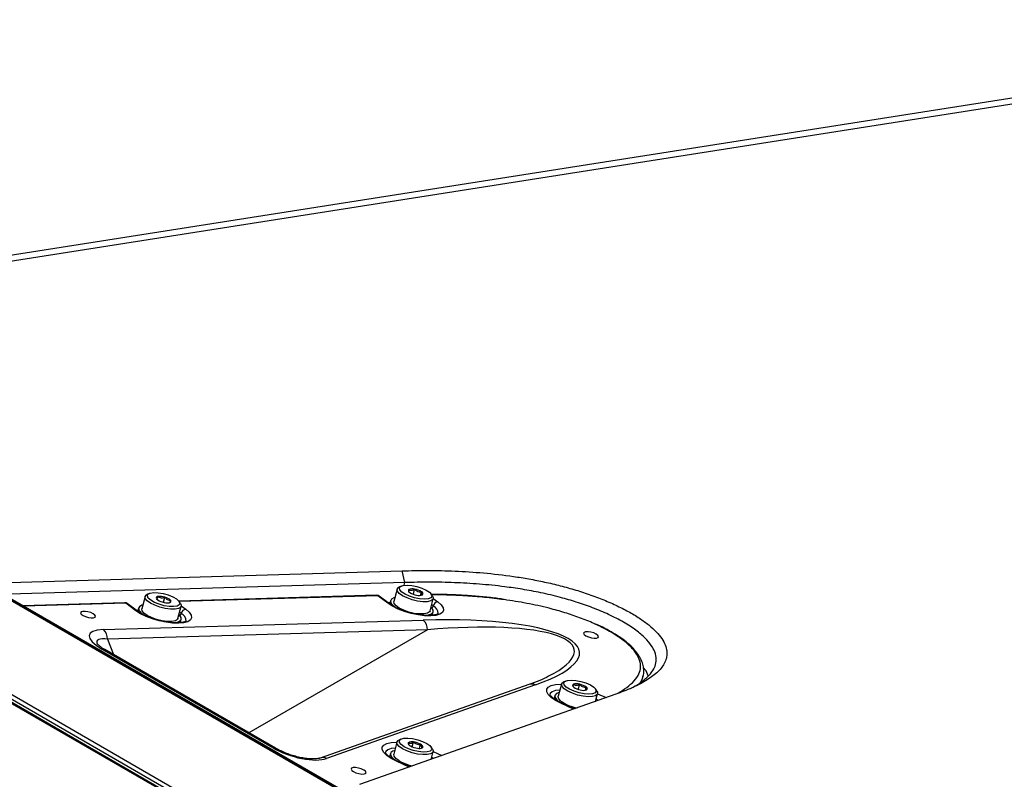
# Model space of a CAD drawing. Header units: inches. Extents: x 0.2 to 16.8, y 0.1 to 10.9.
# Tile 74 of 76: x 14.723 to 15.163, y 9.923 to 10.262. Entities that reach past the tile are written whole.
import ezdxf

# ---------------------------------------------------------------- set-up
doc = ezdxf.new("R2010")
doc.units = ezdxf.units.IN
doc.header["$MEASUREMENT"] = 0

msp = doc.modelspace()

# ---------------------------------------------------------------- linework, layer by layer
at = {"color": 7, "linetype": 'Continuous', "lineweight": 25}
for p, q in [((15.38975215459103, 10.26199131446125), (14.51597087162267, 10.12481785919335)), ((15.39719465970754, 10.26047276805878), (14.52282237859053, 10.12320653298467)), ((15.39547875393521, 10.26020339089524), (14.52365908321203, 10.12333788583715)), ((15.58949440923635, 9.501020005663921), (14.52636792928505, 10.11474985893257)), ((14.52649566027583, 10.11400717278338), (15.5885833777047, 9.500876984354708)), ((15.58867305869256, 9.50089106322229), (14.52668933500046, 10.11396121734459)), ((14.46874049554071, 10.10342804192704), (15.52876870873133, 9.491486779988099)), ((14.46951635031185, 10.10506208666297), (15.53160406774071, 9.491931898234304)), ((14.48157177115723, 10.09465110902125), (15.52317541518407, 9.493346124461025)), ((14.48294058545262, 10.09339885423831), (15.52454422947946, 9.492093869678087)), ((14.71867775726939, 10.01075600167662), (14.89397573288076, 10.01592424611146)), ((14.89524795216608, 10.01069751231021), (14.89397573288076, 10.01592424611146)), ((14.89524795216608, 10.01069751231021), (14.7185497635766, 10.00548798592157)), ((14.89177379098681, 10.007758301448), (14.8903158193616, 10.00229094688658)), ((14.89235146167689, 10.00848411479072), (14.8926130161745, 10.00863247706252)), ((14.89356704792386, 10.00910163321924), (14.8926130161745, 10.00863247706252)), ((14.89492078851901, 10.00947065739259), (14.89524795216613, 10.01069751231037)), ((14.89903647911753, 10.00547135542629), (14.8996274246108, 10.00768738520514)), ((14.90227402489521, 10.00496658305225), (14.90268642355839, 10.00651306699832)), ((14.77920088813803, 10.004439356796), (14.77774291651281, 9.998972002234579)), ((14.78099414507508, 10.00578268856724), (14.78004011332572, 10.00531353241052)), ((14.78462472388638, 10.00312866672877), (14.78497373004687, 10.00443743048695)), ((14.78748682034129, 10.00185388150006), (14.78809054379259, 10.00411782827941)), ((14.8826142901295, 10.00497460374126), (14.79434469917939, 10.00237218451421)), ((14.7950756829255, 10.00130401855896), (14.79448193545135, 10.00218591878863)), ((14.88314837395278, 10.00479221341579), (14.79448710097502, 10.0021782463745)), ((14.8876860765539, 10.00141353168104), (14.88314837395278, 10.00479221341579)), ((14.88838562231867, 10.00120717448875), (14.88384791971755, 10.00458585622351)), ((14.88888929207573, 10.00267135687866), (14.88848048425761, 10.00113833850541)), ((14.90648312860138, 9.997979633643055), (14.9079411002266, 10.00344698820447)), ((14.90764858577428, 10.00462296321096), (14.90705483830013, 10.00550486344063)), ((14.90796482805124, 10.00356337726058), (14.90996980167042, 10.00207051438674)), ((14.77004138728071, 10.00165565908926), (14.72459504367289, 10.00031578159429)), ((14.770575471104, 10.00147326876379), (14.72492158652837, 10.00012727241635)), ((14.77511317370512, 9.998094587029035), (14.770575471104, 10.00147326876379)), ((14.77581271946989, 9.99788822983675), (14.77127501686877, 10.00126691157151)), ((14.77603304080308, 9.998289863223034), (14.77530224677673, 9.998268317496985)), ((14.7759797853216, 9.998090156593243), (14.77555821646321, 9.998077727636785)), ((14.77631638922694, 9.999352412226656), (14.77590758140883, 9.997819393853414)), ((14.7939102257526, 9.994660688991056), (14.79536819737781, 10.00012804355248)), ((14.79539192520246, 10.00024443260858), (14.79739689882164, 9.998751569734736)), ((14.88860594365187, 10.00160880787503), (14.88787514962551, 10.00158726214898)), ((14.88855268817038, 10.00140910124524), (14.888131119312, 10.00139667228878)), ((14.90716823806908, 9.999479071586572), (14.90694402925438, 9.99970799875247)), ((14.90794085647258, 10.00023947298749), (14.9072274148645, 10.00077068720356)), ((14.90750377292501, 9.99607717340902), (14.90790965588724, 9.99759922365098)), ((14.76058884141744, 9.989686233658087), (14.90350099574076, 9.993899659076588)), ((14.79459907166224, 9.996156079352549), (14.7943711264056, 9.996389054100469)), ((14.7953679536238, 9.996920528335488), (14.79465451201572, 9.997451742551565)), ((14.79493087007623, 9.99275822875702), (14.79533675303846, 9.99428027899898)), ((14.905353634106, 9.989638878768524), (14.76244147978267, 9.985425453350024)), ((14.905353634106, 9.989638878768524), (14.8256108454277, 9.943604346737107)), ((14.76244147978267, 9.985425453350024), (14.76511843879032, 9.978525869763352)), ((14.8362216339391, 9.936938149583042), (14.75990283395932, 9.98099605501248)), ((14.83751220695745, 9.9367338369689), (14.76119340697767, 9.980791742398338)), ((15.0010351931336, 9.966490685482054), (15.00169116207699, 9.96895055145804)), ((15.00155882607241, 9.968985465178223), (15.00147744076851, 9.968650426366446)), ((14.95069285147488, 9.965180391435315), (14.85741356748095, 9.93231451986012)), ((14.95356364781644, 9.964999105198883), (14.86028436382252, 9.932133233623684)), ((14.96519544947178, 9.96537288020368), (14.96373747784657, 9.95990552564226)), ((14.96698870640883, 9.966716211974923), (14.96603467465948, 9.966247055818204)), ((14.97273883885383, 9.962991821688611), (14.97333937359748, 9.965243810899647)), ((14.97590391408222, 9.96260736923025), (14.97627561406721, 9.96400123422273)), ((14.98107024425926, 9.96223754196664), (14.9804764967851, 9.963119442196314)), ((14.98946505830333, 9.960799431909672), (14.87504743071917, 9.920485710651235)), ((14.9623109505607, 9.960285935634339), (14.96190920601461, 9.958779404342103)), ((14.98044538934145, 9.957621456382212), (14.98136275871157, 9.961061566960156)), ((14.98172115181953, 9.95807095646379), (14.98069213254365, 9.958546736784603)), ((14.98136422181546, 9.96106711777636), (14.98519620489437, 9.959295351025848)), ((14.96532732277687, 9.956795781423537), (14.96418643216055, 9.957356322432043)), ((14.97065153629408, 9.954170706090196), (14.96497726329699, 9.956794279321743)), ((14.97085204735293, 9.954241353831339), (14.96532732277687, 9.956795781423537)), ((14.96927794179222, 9.954969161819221), (14.97126333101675, 9.954386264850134)), ((14.89351196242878, 9.940827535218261), (14.89255793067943, 9.940358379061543)), ((14.89171870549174, 9.939484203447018), (14.89026073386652, 9.9340168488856)), ((14.8985192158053, 9.937374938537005), (14.89908305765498, 9.939489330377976)), ((14.90182237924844, 9.93667320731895), (14.90229703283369, 9.938453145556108)), ((14.90322461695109, 9.937073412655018), (14.90287634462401, 9.936849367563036)), ((14.90759350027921, 9.936348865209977), (14.90699975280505, 9.93723076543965)), ((14.88883420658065, 9.934397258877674), (14.88843246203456, 9.932890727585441)), ((14.9069686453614, 9.931732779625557), (14.90788601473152, 9.935172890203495)), ((14.90824440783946, 9.932182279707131), (14.9072153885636, 9.932658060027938)), ((14.90788747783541, 9.935178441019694), (14.91171946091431, 9.93340667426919)), ((14.89185057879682, 9.93090710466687), (14.89070968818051, 9.931467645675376)), ((14.89717479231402, 9.928282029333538), (14.89150051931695, 9.93090560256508)), ((14.89737530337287, 9.928352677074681), (14.89185057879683, 9.93090710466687))]:
    msp.add_line(p, q, dxfattribs=at)
at = {"color": 7, "linetype": 'Continuous', "lineweight": 25, "flags": 128}
for points in [[(14.90764858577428, 10.00462296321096), (14.90796155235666, 10.00388738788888), (14.90774039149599, 10.00305593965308), (14.90681879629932, 10.00245077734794), (14.90527865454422, 10.00212567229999), (14.90325681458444, 10.00210951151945), (14.90093292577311, 10.00240373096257), (14.89851347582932, 10.00298218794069), (14.89621344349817, 10.00379348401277), (14.8942371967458, 10.00476553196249), (14.89276033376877, 10.00581196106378), (14.89191408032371, 10.00683979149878), (14.89177362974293, 10.0077576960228), (14.89235146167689, 10.00848411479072), (14.89235146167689, 10.00848411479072)], [(14.89333241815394, 10.00896854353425), (14.89451901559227, 10.00940480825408), (14.89624856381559, 10.00954534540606), (14.89835176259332, 10.00937639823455), (14.90062273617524, 10.00891450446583), (14.90283918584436, 10.00820487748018), (14.90478415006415, 10.00731698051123), (14.90626724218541, 10.00633772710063), (14.90714328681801, 10.00536297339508), (14.90732653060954, 10.00448813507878), (14.90679903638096, 10.00379884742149), (14.90561243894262, 10.00336258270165), (14.9038828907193, 10.00322204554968), (14.90177969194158, 10.00339099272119), (14.89950871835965, 10.00385288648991), (14.89729226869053, 10.00456251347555), (14.89534730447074, 10.0054504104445), (14.89386421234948, 10.0064296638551), (14.89298816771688, 10.00740441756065), (14.89280492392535, 10.00827925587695), (14.89333241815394, 10.00896854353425)], [(14.7950756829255, 10.00130401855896), (14.79539492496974, 10.00052139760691), (14.79513681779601, 9.999699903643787), (14.79418100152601, 9.999107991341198), (14.79261240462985, 9.998798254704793), (14.79057040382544, 9.998798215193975), (14.78823643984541, 9.99910787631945), (14.78581789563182, 9.999699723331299), (14.78352966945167, 10.00052116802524), (14.78157508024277, 10.00149922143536), (14.7801278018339, 10.00254697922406), (14.77931643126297, 10.0035713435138), (14.77921306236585, 10.00448129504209), (14.77982687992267, 10.00519598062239), (14.78004011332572, 10.00531353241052)], [(14.79435339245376, 10.0023612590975), (14.79477215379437, 10.00144307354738), (14.79447836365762, 10.00068362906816), (14.79350078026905, 10.00015726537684), (14.79193509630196, 9.999915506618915), (14.7899345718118, 9.99998201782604), (14.78769503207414, 10.00035028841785), (14.7854356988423, 10.00098426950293), (14.78337773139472, 10.00182190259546), (14.78172257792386, 10.00278119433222), (14.78063225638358, 10.00376824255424), (14.78021349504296, 10.00468642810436), (14.78050728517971, 10.00544587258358), (14.78148486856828, 10.00597223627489), (14.78305055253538, 10.00621399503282), (14.78505107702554, 10.0061474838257), (14.78729061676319, 10.00577921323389), (14.78954994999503, 10.00514523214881), (14.79160791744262, 10.00430759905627), (14.79326307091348, 10.00334830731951), (14.79435339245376, 10.0023612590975)], [(14.90996980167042, 10.00207051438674), (14.91146614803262, 10.00074013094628), (14.91232876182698, 9.999459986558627), (14.91251438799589, 9.998294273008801), (14.91201371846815, 9.997301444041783), (14.91085185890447, 9.996531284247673), (14.90908706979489, 9.996022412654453), (14.90680784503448, 9.995800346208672), (14.90412847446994, 9.995876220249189), (14.90118331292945, 9.996246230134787), (14.89812004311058, 9.99689182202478), (14.89509227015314, 9.997780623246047), (14.8922518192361, 9.998868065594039), (14.88974112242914, 10.00009962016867), (14.8876860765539, 10.00141353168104)], [(14.8907767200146, 10.004019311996), (14.89025137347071, 10.00385889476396), (14.88920947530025, 10.00322838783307), (14.88884915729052, 10.00236848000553), (14.88919714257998, 10.00134294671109), (14.89022762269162, 10.00022784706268), (14.89141805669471, 9.999373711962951)], [(14.90648312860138, 9.997979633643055), (14.90628241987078, 9.997588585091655), (14.9053608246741, 9.996983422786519), (14.90382068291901, 9.996658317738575), (14.90179884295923, 9.99664215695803), (14.89947495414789, 9.996936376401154), (14.8970555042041, 9.997514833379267), (14.89475547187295, 9.99832612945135), (14.89277922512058, 9.999298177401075), (14.89130236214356, 10.00034460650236), (14.8904561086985, 10.00137243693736), (14.89031565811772, 10.00229034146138), (14.8903158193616, 10.00229094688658)], [(14.75147714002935, 9.996012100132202), (14.75258520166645, 9.995500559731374), (14.75387356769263, 9.995121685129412), (14.75514609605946, 9.994933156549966), (14.75620905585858, 9.994963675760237), (14.75690062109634, 9.995208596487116), (14.75711550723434, 9.995630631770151), (14.75682099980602, 9.996165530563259), (14.75606193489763, 9.996731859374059), (14.75495387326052, 9.997243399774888), (14.75366550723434, 9.997622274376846), (14.75239297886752, 9.997810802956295), (14.75133001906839, 9.997780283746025), (14.75063845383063, 9.997535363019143), (14.75042356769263, 9.997113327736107), (14.75071807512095, 9.996578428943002), (14.75147714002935, 9.996012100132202)], [(14.79739689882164, 9.998751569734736), (14.79889324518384, 9.997421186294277), (14.7997558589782, 9.996141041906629), (14.79994148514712, 9.994975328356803), (14.79944081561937, 9.993982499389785), (14.79827895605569, 9.993212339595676), (14.79651416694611, 9.992703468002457), (14.7942349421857, 9.992481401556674), (14.79155557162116, 9.992557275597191), (14.78861041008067, 9.992927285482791), (14.7855471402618, 9.993572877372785), (14.78251936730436, 9.99446167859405), (14.77967891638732, 9.995549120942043), (14.77716821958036, 9.99678067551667), (14.77511317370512, 9.998094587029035)], [(14.77820381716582, 10.000700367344), (14.77768339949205, 10.00054175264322), (14.77663914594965, 9.999912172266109), (14.77627628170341, 9.99905298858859), (14.77662171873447, 9.998027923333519), (14.7776498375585, 9.996913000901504), (14.7788433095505, 9.996055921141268)], [(14.7939102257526, 9.994660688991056), (14.7936788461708, 9.994232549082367), (14.79272302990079, 9.993640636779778), (14.79115443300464, 9.993330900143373), (14.78911243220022, 9.993330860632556), (14.78677846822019, 9.99364052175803), (14.78435992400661, 9.994232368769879), (14.78207169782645, 9.995053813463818), (14.78011710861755, 9.996031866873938), (14.77866983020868, 9.99707962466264), (14.77785845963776, 9.998103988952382), (14.77774291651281, 9.998972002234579)], [(14.90403857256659, 9.995997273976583), (14.9057933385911, 9.996197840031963), (14.9071500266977, 9.996694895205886), (14.90785772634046, 9.997447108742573), (14.90786395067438, 9.998398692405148), (14.90716823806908, 9.999479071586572)], [(14.79146362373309, 9.992678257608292), (14.79321445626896, 9.992877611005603), (14.79457333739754, 9.993373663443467), (14.79528351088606, 9.994125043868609), (14.79529230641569, 9.995076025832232), (14.79459907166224, 9.996156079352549)], [(14.79517593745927, 9.992727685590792), (14.79514014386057, 9.992915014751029), (14.795046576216, 9.993192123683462)], [(14.90774884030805, 9.99604663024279), (14.90771304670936, 9.996233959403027), (14.90761947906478, 9.996511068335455)], [(14.97615774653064, 9.986926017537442), (14.97726580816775, 9.986414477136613), (14.97855417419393, 9.986035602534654), (14.97982670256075, 9.985847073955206), (14.98088966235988, 9.985877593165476), (14.98158122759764, 9.986122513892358), (14.98179611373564, 9.986544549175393), (14.98150160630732, 9.9870794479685), (14.98074254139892, 9.9876457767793), (14.97963447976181, 9.988157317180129), (14.97834611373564, 9.988536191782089), (14.97707358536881, 9.988724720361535), (14.97601062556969, 9.988694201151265), (14.97531906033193, 9.988449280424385), (14.97510417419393, 9.98802724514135), (14.97539868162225, 9.987492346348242), (14.97615774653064, 9.986926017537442)], [(14.96735008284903, 9.963991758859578), (14.96643924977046, 9.964969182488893), (14.96621833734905, 9.96585156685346), (14.96670897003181, 9.966552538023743), (14.9678631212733, 9.967003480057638), (14.96956781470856, 9.96716025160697), (14.97165618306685, 9.967007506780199), (14.97392380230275, 9.966560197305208), (14.976148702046, 9.965862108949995), (14.97811309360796, 9.964981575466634), (14.97962468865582, 9.96400478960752), (14.98053552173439, 9.963027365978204), (14.98075643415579, 9.962144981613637), (14.98026580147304, 9.961444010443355), (14.97911165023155, 9.96099306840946), (14.97740695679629, 9.960836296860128), (14.97531858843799, 9.960989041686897), (14.9730509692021, 9.96143635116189), (14.97082606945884, 9.962134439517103), (14.96886167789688, 9.963014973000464), (14.96735008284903, 9.963991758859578)], [(14.96497726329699, 9.956794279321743), (14.96257477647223, 9.958053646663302), (14.96065742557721, 9.959378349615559), (14.95932135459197, 9.960701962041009), (14.95863355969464, 9.961958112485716), (14.95862852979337, 9.963083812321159), (14.95930651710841, 9.964022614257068), (14.96063352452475, 9.964727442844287), (14.96254301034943, 9.965162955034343), (14.9649392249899, 9.96530731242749), (14.96517751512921, 9.96530562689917)], [(14.96447376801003, 9.96266659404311), (14.96260371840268, 9.96242574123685), (14.96109489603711, 9.961894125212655), (14.96020667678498, 9.961111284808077), (14.96003657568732, 9.960732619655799)], [(14.96643752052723, 9.96320996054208), (14.96545358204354, 9.964249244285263), (14.96516497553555, 9.965196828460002), (14.96559734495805, 9.965968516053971), (14.96603467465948, 9.966247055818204)], [(14.98107024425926, 9.96223754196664), (14.98133895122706, 9.961694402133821), (14.98126625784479, 9.960825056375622), (14.9804838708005, 9.960168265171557), (14.97906130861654, 9.959782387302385), (14.97712497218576, 9.95970170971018), (14.9748469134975, 9.959933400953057), (14.97242954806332, 9.960456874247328), (14.97008766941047, 9.96122561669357), (14.96802936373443, 9.962171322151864), (14.96643752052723, 9.96320996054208)], [(14.96202077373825, 9.959197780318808), (14.9618472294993, 9.959049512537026), (14.96169391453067, 9.958880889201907)], [(14.96419837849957, 9.961633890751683), (14.96419603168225, 9.96163329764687), (14.96292735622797, 9.96109687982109), (14.96231829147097, 9.960312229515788), (14.962414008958, 9.95933754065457), (14.96320740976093, 9.958245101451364), (14.96440181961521, 9.9572747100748)], [(14.96497954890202, 9.957742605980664), (14.96399561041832, 9.958781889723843), (14.96370700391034, 9.959729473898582), (14.96373747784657, 9.95990552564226)], [(14.96532732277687, 9.956795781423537), (14.96516585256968, 9.956829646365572), (14.96497726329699, 9.956794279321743)], [(14.89419215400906, 9.936485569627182), (14.89271200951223, 9.937531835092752), (14.89186187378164, 9.938560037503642), (14.89171728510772, 9.939478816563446), (14.89229109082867, 9.94020653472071), (14.89255793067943, 9.940358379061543)], [(14.89497795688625, 9.93735339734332), (14.89359784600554, 9.93833916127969), (14.89284546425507, 9.939302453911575), (14.89279446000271, 9.940148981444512), (14.89344982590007, 9.940795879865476), (14.8947474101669, 9.941179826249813), (14.89656019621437, 9.941263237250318), (14.89871073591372, 9.941037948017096), (14.90098851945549, 9.94052601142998), (14.90317058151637, 9.939777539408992), (14.9050433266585, 9.938865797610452), (14.90642343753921, 9.937880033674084), (14.90717581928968, 9.9369167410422), (14.90722682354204, 9.936070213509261), (14.90657145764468, 9.935423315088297), (14.90527387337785, 9.93503936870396), (14.90346108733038, 9.934955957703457), (14.90131054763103, 9.935181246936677), (14.89903276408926, 9.935693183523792), (14.89685070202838, 9.936441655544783), (14.89497795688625, 9.93735339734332)], [(14.89150051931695, 9.93090560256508), (14.88909803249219, 9.932164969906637), (14.88718068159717, 9.933489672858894), (14.88584461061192, 9.934813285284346), (14.8851568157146, 9.936069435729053), (14.88515178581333, 9.937195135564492), (14.88582977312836, 9.938133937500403), (14.8871567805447, 9.938838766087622), (14.88906626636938, 9.93927427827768), (14.89146248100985, 9.939418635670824), (14.89170077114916, 9.939416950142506)], [(14.89099702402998, 9.936777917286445), (14.88912697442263, 9.936537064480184), (14.88761815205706, 9.93600544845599), (14.88672993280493, 9.935222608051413), (14.88655983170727, 9.934843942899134)], [(14.90759350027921, 9.936348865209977), (14.907905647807, 9.93561856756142), (14.90768861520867, 9.934786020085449), (14.90677085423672, 9.934179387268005), (14.90523391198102, 9.933852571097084), (14.90321435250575, 9.933834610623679), (14.90089162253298, 9.934127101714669), (14.89847210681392, 9.934704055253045), (14.89617078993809, 9.935514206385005), (14.89419215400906, 9.936485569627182)], [(14.8885440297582, 9.93330910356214), (14.88837048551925, 9.933160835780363), (14.88821717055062, 9.932992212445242)], [(14.89072163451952, 9.935745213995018), (14.88990877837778, 9.935467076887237), (14.8890135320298, 9.934780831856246), (14.88881031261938, 9.93387805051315), (14.88931419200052, 9.932825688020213), (14.89048779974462, 9.931701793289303), (14.89067187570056, 9.931564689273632)], [(14.89273418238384, 9.931018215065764), (14.89125403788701, 9.932064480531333), (14.89040390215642, 9.933092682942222), (14.89025931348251, 9.934011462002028), (14.89026073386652, 9.9340168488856)], [(14.87688383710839, 9.926982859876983), (14.87577577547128, 9.927494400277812), (14.8744874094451, 9.92787327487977), (14.87321488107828, 9.928061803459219), (14.87215192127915, 9.928031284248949), (14.87146035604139, 9.927786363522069), (14.87124546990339, 9.927364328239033), (14.87153997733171, 9.926829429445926), (14.87229904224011, 9.926263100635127), (14.87340710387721, 9.925751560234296), (14.87469546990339, 9.925372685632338), (14.87596799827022, 9.925184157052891), (14.87703095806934, 9.92521467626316), (14.8777225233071, 9.92545959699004), (14.8779374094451, 9.925881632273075), (14.87764290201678, 9.926416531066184), (14.87688383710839, 9.926982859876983)], [(14.89185057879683, 9.93090710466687), (14.89168910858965, 9.930940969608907), (14.89150051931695, 9.93090560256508)], [(14.89580119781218, 9.929080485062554), (14.89695016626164, 9.928723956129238), (14.89778658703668, 9.928497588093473)]]:
    msp.add_lwpolyline(points, dxfattribs=at)
at = {"color": 7, "linetype": 'Continuous', "lineweight": 25}
for centre, radius, start, end in [((14.89759160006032, 10.00702912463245), 0.0007885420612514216, 137.8775249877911, 259.2879355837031), ((14.89851077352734, 10.00369895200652), 0.004141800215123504, 74.35922170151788, 111.2930392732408), ((14.8982965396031, 9.999649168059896), 0.008147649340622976, 57.39859327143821, 80.59884286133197), ((14.90253985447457, 10.00573826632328), 0.0007885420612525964, 317.8775249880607, 79.28793558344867), ((14.7848611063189, 10.00380518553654), 0.0006421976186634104, 79.89967066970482, 220.9424491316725), ((14.78814074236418, 10.00729544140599), 0.005428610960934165, 226.0923398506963, 256.7348456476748), ((14.7858252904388, 9.997384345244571), 0.007104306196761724, 71.40622232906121, 96.8843335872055), ((14.78916035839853, 10.00874515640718), 0.007104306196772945, 251.4062223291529, 276.8843335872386), ((14.78684490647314, 9.998834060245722), 0.005428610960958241, 46.09233985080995, 76.73484564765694), ((14.79012454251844, 10.0023243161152), 0.0006421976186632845, 259.8996706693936, 40.94244913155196), ((14.88267230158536, 10.00300695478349), 0.001968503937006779, 53.32937461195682, 91.68874078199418), ((14.88262729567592, 10.00413952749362), 0.0008351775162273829, 51.39753638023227, 90.89225706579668), ((14.88320661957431, 10.00370076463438), 0.00109300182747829, 54.07449324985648, 93.05471567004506), ((14.90183491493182, 10.0131182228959), 0.008147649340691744, 237.3985932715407, 260.5988428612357), ((14.90162068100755, 10.00906843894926), 0.004141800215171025, 254.3592217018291, 291.2930392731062), ((14.91029202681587, 9.999673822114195), 0.002418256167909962, 97.65725899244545, 166.4727037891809), ((14.77009939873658, 9.999688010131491), 0.001968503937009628, 53.32937461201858, 91.68874078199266), ((14.77005439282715, 10.00082058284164), 0.0008351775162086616, 51.3975363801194, 90.89225706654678), ((14.77063371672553, 10.00038181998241), 0.001093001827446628, 54.07449324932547, 93.05471567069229), ((14.77517126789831, 9.997002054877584), 0.001094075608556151, 54.531638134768, 93.04377337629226), ((14.79771912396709, 9.996354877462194), 0.002418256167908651, 97.65725899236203, 166.4727037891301), ((14.88774417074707, 10.00032099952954), 0.001094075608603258, 54.53163813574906, 93.04377337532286), ((14.9053694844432, 10.00095459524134), 0.002668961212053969, 319.3486856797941, 344.4582609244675), ((14.90632097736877, 9.996837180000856), 0.003768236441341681, 359.3751877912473, 64.54022987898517), ((14.79279658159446, 9.997635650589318), 0.002668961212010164, 319.348685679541, 344.4582609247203), ((14.79374807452, 9.993518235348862), 0.003768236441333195, 359.375187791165, 64.54022987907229), ((14.89962317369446, 9.989680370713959), 0.005730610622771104, 359.585151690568, 47.41481122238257), ((14.75671101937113, 9.985466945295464), 0.005730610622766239, 359.5851516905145, 47.41481122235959), ((14.7602634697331, 9.979095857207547), 0.001934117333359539, 61.26187516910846, 100.7462732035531), ((14.95190781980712, 9.96159908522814), 0.003781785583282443, 64.03366881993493, 108.739651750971), ((14.97087790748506, 9.964648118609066), 0.0006768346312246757, 118.8671241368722, 254.6866921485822), ((14.97195033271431, 9.960463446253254), 0.004978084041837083, 73.79760635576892, 106.324044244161), ((14.97502103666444, 9.97011753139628), 0.007494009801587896, 234.7804446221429, 259.3447261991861), ((14.97195373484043, 9.957879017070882), 0.007494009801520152, 54.7804446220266, 79.34472619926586), ((14.97502443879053, 9.96753310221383), 0.004978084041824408, 253.7976063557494, 286.3240442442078), ((14.97609686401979, 9.963348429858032), 0.0006768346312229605, 298.8671241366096, 74.68669214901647), ((14.97574765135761, 9.973155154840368), 0.0188015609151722, 235.0596122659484, 258.9817488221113), ((14.83658227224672, 9.93503754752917), 0.001934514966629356, 61.32745737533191, 100.7441144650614), ((14.89794080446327, 9.938913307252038), 0.00116751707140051, 168.514543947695, 259.3107471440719), ((14.89832537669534, 9.936751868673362), 0.002840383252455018, 74.52885328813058, 122.5615679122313), ((14.90202352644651, 9.945598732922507), 0.008935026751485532, 241.2380903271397, 263.0232919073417), ((14.89799775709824, 9.930620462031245), 0.008935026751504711, 61.23809032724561, 83.02329190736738), ((14.90169590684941, 9.939467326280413), 0.002840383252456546, 254.5288532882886, 302.5615679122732), ((14.90208047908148, 9.937305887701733), 0.001167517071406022, 348.5145439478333, 79.31074714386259), ((14.85862853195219, 9.928733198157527), 0.003781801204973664, 64.03371901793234, 108.7366847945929), ((14.9030527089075, 9.949702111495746), 0.02134385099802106, 241.0895148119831, 258.1713294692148)]:
    msp.add_arc(centre, radius, start, end, dxfattribs=at)
for centre, major_axis, ratio, start_param, end_param in [((14.88882620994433, 9.973215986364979), (0.0844955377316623, 0.006359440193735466), 0.234735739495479, 5.567388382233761, 7.661783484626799), ((14.77487753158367, 9.981437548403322), (0.02063186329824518, -0.005858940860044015), 0.2822383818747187, 2.412734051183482, 3.983530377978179), ((14.88761698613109, 9.968681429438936), (0.08332326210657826, 0.01190844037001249), 0.2234149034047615, 5.78094662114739, 7.60766657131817), ((14.77366830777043, 9.97690299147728), (0.01590834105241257, -0.007663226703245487), 0.25507418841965, 2.469086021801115, 3.407939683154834), ((14.88761698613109, 9.968681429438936), (0.08332326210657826, 0.01190844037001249), 0.2234149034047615, 5.775152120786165, 5.78094662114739), ((14.84599567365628, 9.94038191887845), (0.01715820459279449, -0.005817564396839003), 0.3955238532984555, 4.245763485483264, 5.816559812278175)]:
    msp.add_ellipse(centre, major_axis=major_axis, ratio=ratio, start_param=start_param, end_param=end_param, dxfattribs=at)
for points, knots in [([(14.89397573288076, 10.01592424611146), (14.89781505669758, 10.01600237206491), (14.90547787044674, 10.01615830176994), (14.91761813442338, 10.01587582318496), (14.93031847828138, 10.01508262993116), (14.94146115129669, 10.0138236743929), (14.95066915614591, 10.01234164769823), (14.9576659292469, 10.01097433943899), (14.96468448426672, 10.00931937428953), (14.97163965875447, 10.00737790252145), (14.97843952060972, 10.00515009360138), (14.98493841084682, 10.00265436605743), (14.9910044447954, 9.999932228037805), (14.99648767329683, 9.99703744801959), (15.00127688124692, 9.994022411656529), (15.00526321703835, 9.99095849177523), (15.0083824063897, 9.987911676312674), (15.01059998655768, 9.984935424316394), (15.0119326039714, 9.982088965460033), (15.01243662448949, 9.979398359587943), (15.01216838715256, 9.976885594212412), (15.01095261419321, 9.973769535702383), (15.00802270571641, 9.970295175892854), (15.00292399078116, 9.966695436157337), (14.99672411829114, 9.963519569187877), (14.99188458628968, 9.961706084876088), (14.98946505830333, 9.960799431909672)], [0, 0, 0, 0, 0.06238336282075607, 0.1245094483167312, 0.1867596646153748, 0.2494233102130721, 0.2806700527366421, 0.3120853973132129, 0.3432982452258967, 0.37430730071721, 0.4055839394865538, 0.4369191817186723, 0.4679838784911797, 0.4993894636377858, 0.5306929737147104, 0.5620022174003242, 0.593461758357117, 0.6247521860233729, 0.656238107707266, 0.6874554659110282, 0.718678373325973, 0.7501103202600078, 0.8124042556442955, 0.8747355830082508, 0.9373739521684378, 1, 1, 1, 1]), ([(14.99603346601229, 9.9633927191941), (14.99660687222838, 9.96367223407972), (14.99904151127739, 9.964859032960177), (15.0024383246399, 9.967280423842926), (15.00553215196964, 9.970359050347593), (15.00717565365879, 9.973400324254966), (15.00774355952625, 9.976348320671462), (15.00716310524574, 9.97945548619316), (15.00545985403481, 9.98267301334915), (15.00271708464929, 9.985927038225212), (14.99859343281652, 9.989429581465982), (14.99309032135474, 9.993005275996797), (14.98650092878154, 9.996410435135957), (14.9793211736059, 9.999433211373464), (14.97202793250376, 10.00197284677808), (14.96423899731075, 10.00423506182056), (14.95610834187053, 10.00615662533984), (14.94775250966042, 10.00770482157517), (14.93853257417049, 10.0090360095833), (14.9283507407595, 10.01005660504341), (14.91718343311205, 10.01068783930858), (14.90607403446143, 10.01092116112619), (14.89890640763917, 10.0107730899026), (14.89524795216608, 10.01069751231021)], [0, 0, 0, 0, 0.01981030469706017, 0.08411304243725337, 0.1469353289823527, 0.189037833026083, 0.2324912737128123, 0.2786208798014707, 0.3158946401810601, 0.3556297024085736, 0.3978833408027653, 0.4416476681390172, 0.4854119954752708, 0.527665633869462, 0.5674006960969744, 0.6046744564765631, 0.6508040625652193, 0.6942575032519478, 0.7363600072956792, 0.7991822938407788, 0.8634850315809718, 0.9303208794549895, 1, 1, 1, 1]), ([(14.89700672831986, 10.00755801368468), (14.89733299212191, 10.00739312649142), (14.89789125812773, 10.00711099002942), (14.89886164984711, 10.00729655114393), (14.8993922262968, 10.00756734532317), (14.8996274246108, 10.00768738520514)], [0, 0, 0, 0, 0.4391165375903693, 0.751366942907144, 1, 1, 1, 1]), ([(14.8971208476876, 10.00653094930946), (14.89708641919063, 10.00665499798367), (14.89701710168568, 10.00690475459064), (14.89701020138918, 10.00733929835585), (14.89700672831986, 10.00755801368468)], [0, 0, 0, 0, 0.4966782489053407, 1, 1, 1, 1]), ([(14.8996274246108, 10.00768738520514), (14.89977982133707, 10.00753865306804), (14.90020624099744, 10.00712248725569), (14.90106069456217, 10.0065997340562), (14.90198325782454, 10.00645670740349), (14.90251756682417, 10.00649953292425), (14.90268642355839, 10.00651306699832)], [0, 0, 0, 0, 0.1809422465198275, 0.5062925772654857, 0.8439745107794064, 1, 1, 1, 1]), ([(14.90268642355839, 10.00651306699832), (14.90270026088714, 10.00614302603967), (14.90272393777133, 10.00550985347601), (14.90291720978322, 10.00518512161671), (14.90306099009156, 10.00520192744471), (14.90312472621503, 10.00520937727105)], [0, 0, 0, 0, 0.4391165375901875, 0.7513669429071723, 1, 1, 1, 1]), ([(14.78437601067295, 10.00338435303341), (14.78441266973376, 10.00335170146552), (14.78447539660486, 10.0032958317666), (14.78472543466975, 10.00381031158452), (14.78489746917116, 10.00424481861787), (14.78497373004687, 10.00443743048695)], [0, 0, 0, 0, 0.4391165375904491, 0.751366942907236, 1, 1, 1, 1]), ([(14.78497373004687, 10.00443743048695), (14.78510751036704, 10.0043506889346), (14.78553082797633, 10.0040762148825), (14.78636771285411, 10.00379363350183), (14.78733342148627, 10.00387609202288), (14.78789120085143, 10.00405418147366), (14.78809054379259, 10.00411782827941)], [0, 0, 0, 0, 0.1560254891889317, 0.4937074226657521, 0.8190577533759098, 0.9999999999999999, 0.9999999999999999, 0.9999999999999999, 0.9999999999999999]), ([(14.78809054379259, 10.00411782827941), (14.78840226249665, 10.00373791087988), (14.78893564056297, 10.00308783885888), (14.7898698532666, 10.00273854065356), (14.79038242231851, 10.0027431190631), (14.79060963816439, 10.00274514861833)], [0, 0, 0, 0, 0.4391165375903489, 0.7513669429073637, 1, 1, 1, 1]), ([(14.79060963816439, 10.00274514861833), (14.79047258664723, 10.00240245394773), (14.79023950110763, 10.00181962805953), (14.79012569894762, 10.00170089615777), (14.79007881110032, 10.00165197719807)], [0, 0, 0, 0, 0.5879880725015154, 0.9999999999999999, 0.9999999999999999, 0.9999999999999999, 0.9999999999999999]), ([(14.93878466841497, 10.00328545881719), (14.9384191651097, 10.00333870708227), (14.93579383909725, 10.00372117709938), (14.93090179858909, 10.00423458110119), (14.92397841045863, 10.00482780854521), (14.91674233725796, 10.00520844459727), (14.91106393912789, 10.00540027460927), (14.90785375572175, 10.00540897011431), (14.90711805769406, 10.00541096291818)], [0, 0, 0, 0, 0.03233491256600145, 0.2322542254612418, 0.4446891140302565, 0.6740273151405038, 0.9252947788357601, 1, 1, 1, 1]), ([(14.93959526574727, 10.00304328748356), (14.93664292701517, 10.00340746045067), (14.93073646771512, 10.00413602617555), (14.92217824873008, 10.00476709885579), (14.91432135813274, 10.00514691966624), (14.90942674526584, 10.00520775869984), (14.9072365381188, 10.00523498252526)], [0, 0, 0, 0, 0.2593755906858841, 0.518907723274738, 0.7847241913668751, 1, 1, 1, 1]), ([(14.9799412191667, 9.99227144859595), (14.97983702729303, 9.992322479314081), (14.97783043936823, 9.993305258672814), (14.97337577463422, 9.995005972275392), (14.96671027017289, 9.99729305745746), (14.95875610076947, 9.999509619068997), (14.94957539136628, 10.00154849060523), (14.94295260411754, 10.00254043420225), (14.93959526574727, 10.00304328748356)], [0, 0, 0, 0, 0.009173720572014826, 0.176672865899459, 0.3419821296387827, 0.5111420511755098, 0.7521796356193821, 1, 1, 1, 1]), ([(14.78578686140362, 9.993658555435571), (14.78554499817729, 9.99371180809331), (14.78438916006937, 9.993966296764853), (14.78234474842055, 9.994626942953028), (14.77982633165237, 9.995596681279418), (14.77768745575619, 9.996654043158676), (14.77643402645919, 9.997433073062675), (14.77589663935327, 9.99782675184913), (14.7758127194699, 9.997888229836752)], [0, 0, 0, 0, 0.06118454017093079, 0.2923942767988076, 0.5231666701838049, 0.7520216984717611, 0.9612750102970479, 1, 1, 1, 1]), ([(14.8983597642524, 9.996977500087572), (14.89811790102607, 9.99703075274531), (14.89696206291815, 9.997285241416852), (14.89491765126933, 9.997945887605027), (14.89239923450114, 9.998915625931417), (14.89026035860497, 9.999972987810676), (14.88900692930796, 10.00075201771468), (14.88846954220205, 10.00114569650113), (14.88838562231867, 10.00120717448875)], [0, 0, 0, 0, 0.06118454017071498, 0.2923942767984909, 0.523166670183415, 0.7520216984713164, 0.9612750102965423, 1, 1, 1, 1]), ([(14.79752586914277, 9.993525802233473), (14.7975318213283, 9.993536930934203), (14.79755339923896, 9.993577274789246), (14.797244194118, 9.993290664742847), (14.79629224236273, 9.99294970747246), (14.79477767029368, 9.992692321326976), (14.79279691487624, 9.99262104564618), (14.79042541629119, 9.992778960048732), (14.78802966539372, 9.993117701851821), (14.78645696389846, 9.99349695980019), (14.78578686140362, 9.993658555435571)], [0, 0, 0, 0, 0.04822659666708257, 0.1748314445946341, 0.3080242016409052, 0.444173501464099, 0.5873137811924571, 0.7357593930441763, 0.8874113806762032, 1, 1, 1, 1]), ([(14.91009877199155, 9.996844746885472), (14.91010472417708, 9.996855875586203), (14.91012630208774, 9.996896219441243), (14.90981709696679, 9.996609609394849), (14.90886514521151, 9.99626865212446), (14.90735057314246, 9.996011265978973), (14.90536981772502, 9.995939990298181), (14.90299831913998, 9.996097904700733), (14.9006025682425, 9.99643664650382), (14.89902986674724, 9.996815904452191), (14.8983597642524, 9.996977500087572)], [0, 0, 0, 0, 0.04822659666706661, 0.1748314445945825, 0.3080242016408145, 0.4441735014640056, 0.5873137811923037, 0.7357593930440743, 0.8874113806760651, 1, 1, 1, 1]), ([(14.98990198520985, 9.961083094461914), (14.99005658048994, 9.961158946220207), (14.99175201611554, 9.961990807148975), (14.99447802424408, 9.96382529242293), (14.99783224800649, 9.96665860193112), (14.99990143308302, 9.969680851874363), (15.00072048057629, 9.97280248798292), (15.00031993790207, 9.975951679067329), (14.99855290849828, 9.97939210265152), (14.99538876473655, 9.982905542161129), (14.99088817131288, 9.986405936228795), (14.98574852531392, 9.989543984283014), (14.98173522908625, 9.991428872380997), (14.9799412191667, 9.99227144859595)], [0, 0, 0, 0, 0.01170635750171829, 0.128382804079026, 0.2482068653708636, 0.3679025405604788, 0.4621193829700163, 0.5580212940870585, 0.6523998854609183, 0.7499319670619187, 0.8369003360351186, 0.9270917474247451, 1, 1, 1, 1]), ([(15.00154552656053, 9.96857165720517), (15.001599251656, 9.968707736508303), (15.00191415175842, 9.969505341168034), (15.00207179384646, 9.971262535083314), (15.0018200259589, 9.973635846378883), (15.00094324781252, 9.97612795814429), (14.99948750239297, 9.978637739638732), (14.99745414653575, 9.981139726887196), (14.9948955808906, 9.98357946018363), (14.99187056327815, 9.985917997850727), (14.98845268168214, 9.988137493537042), (14.98465418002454, 9.990203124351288), (14.9819583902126, 9.991547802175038), (14.98048364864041, 9.99216535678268), (14.98044383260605, 9.992182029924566)], [0, 0, 0, 0, 0.01950969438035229, 0.1143526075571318, 0.2143967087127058, 0.316176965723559, 0.4201537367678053, 0.523884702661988, 0.6247601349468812, 0.7221151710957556, 0.8164704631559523, 0.9079823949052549, 0.9975156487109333, 0.9999999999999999, 0.9999999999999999, 0.9999999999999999, 0.9999999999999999]), ([(14.76119340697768, 9.98079174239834), (14.76082137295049, 9.981013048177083), (14.75989228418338, 9.98156571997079), (14.75875760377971, 9.982387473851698), (14.75798721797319, 9.983058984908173), (14.75770356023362, 9.98344515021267), (14.75773952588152, 9.9833769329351), (14.75774728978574, 9.983362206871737)], [0, 0, 0, 0, 0.1913642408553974, 0.477898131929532, 0.7255661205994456, 0.9407579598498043, 1, 1, 1, 1]), ([(15.00398069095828, 9.96909483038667), (15.00360794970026, 9.970020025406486), (15.00313897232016, 9.971184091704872), (15.00205203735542, 9.972423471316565), (15.00182899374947, 9.97267779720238)], [0, 0, 0, 0, 0.7947958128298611, 1, 1, 1, 1]), ([(14.96179498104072, 9.970109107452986), (14.961031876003, 9.969674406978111), (14.95914632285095, 9.968600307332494), (14.95543428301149, 9.966933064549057), (14.95231533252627, 9.965780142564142), (14.95069285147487, 9.965180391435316)], [0, 0, 0, 0, 0.2459631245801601, 0.6077492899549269, 1, 1, 1, 1]), ([(15.00147744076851, 9.968650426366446), (15.00141271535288, 9.968313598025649), (15.00123254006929, 9.967375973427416), (15.00068037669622, 9.966542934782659), (15.0003265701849, 9.96600915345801)], [0, 0, 0, 0, 0.3592358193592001, 1, 1, 1, 1]), ([(14.97052452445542, 9.964170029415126), (14.97051285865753, 9.964308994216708), (14.97049117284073, 9.964567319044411), (14.97053219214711, 9.96502799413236), (14.97055114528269, 9.965240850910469)], [0, 0, 0, 0, 0.5379459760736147, 1, 1, 1, 1]), ([(14.97055114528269, 9.965240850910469), (14.97068812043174, 9.965159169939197), (14.97107138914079, 9.964930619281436), (14.97184604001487, 9.964754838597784), (14.972691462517, 9.964947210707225), (14.97318378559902, 9.965172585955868), (14.97333937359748, 9.965243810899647)], [0, 0, 0, 0, 0.1809422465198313, 0.5062925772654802, 0.8439745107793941, 1, 1, 1, 1]), ([(14.97333937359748, 9.965243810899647), (14.97371080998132, 9.964882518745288), (14.97434637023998, 9.96426431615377), (14.9754291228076, 9.96396134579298), (14.97601562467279, 9.96398898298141), (14.97627561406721, 9.96400123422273)], [0, 0, 0, 0, 0.4391165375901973, 0.7513669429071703, 0.9999999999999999, 0.9999999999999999, 0.9999999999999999, 0.9999999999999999]), ([(14.97627561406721, 9.96400123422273), (14.97624789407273, 9.963639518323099), (14.97620046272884, 9.963020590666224), (14.97629036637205, 9.96271656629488), (14.9763826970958, 9.962743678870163), (14.97642362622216, 9.962755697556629)], [0, 0, 0, 0, 0.4391165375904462, 0.7513669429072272, 1, 1, 1, 1]), ([(14.96418643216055, 9.957356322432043), (14.96418578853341, 9.957356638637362), (14.96346842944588, 9.957709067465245), (14.96228202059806, 9.958445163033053), (14.96092501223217, 9.959495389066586), (14.9601792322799, 9.960344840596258), (14.96003728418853, 9.960777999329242), (14.96003789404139, 9.960737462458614), (14.96003805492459, 9.960726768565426)], [0, 0, 0, 0, 0.0002170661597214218, 0.2419325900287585, 0.478357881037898, 0.7054724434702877, 0.9223016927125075, 1, 1, 1, 1]), ([(14.85741356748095, 9.932314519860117), (14.85726844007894, 9.93226805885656), (14.85688606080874, 9.93214564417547), (14.85579713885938, 9.9319557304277), (14.85409552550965, 9.931877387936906), (14.85199068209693, 9.931992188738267), (14.84959589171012, 9.932329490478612), (14.84701968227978, 9.93289264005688), (14.84436570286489, 9.933670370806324), (14.84174086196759, 9.93464112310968), (14.83940418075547, 9.935688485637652), (14.83810317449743, 9.936407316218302), (14.83751220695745, 9.936733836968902)], [0, 0, 0, 0, 0.05944955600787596, 0.1566367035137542, 0.2542591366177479, 0.3531424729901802, 0.4538139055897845, 0.5574078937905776, 0.6654206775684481, 0.7792453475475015, 0.8997246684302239, 1, 1, 1, 1]), ([(14.89679666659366, 9.939145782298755), (14.89690505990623, 9.939083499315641), (14.89720835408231, 9.938909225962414), (14.89783510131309, 9.938833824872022), (14.89853755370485, 9.93912322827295), (14.89895206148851, 9.939401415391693), (14.89908305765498, 9.939489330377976)], [0, 0, 0, 0, 0.1809422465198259, 0.50629257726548, 0.8439745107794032, 1, 1, 1, 1]), ([(14.89715837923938, 9.938068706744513), (14.89707965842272, 9.938202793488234), (14.89692337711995, 9.938468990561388), (14.89683869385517, 9.93892130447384), (14.89679666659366, 9.939145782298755)], [0, 0, 0, 0, 0.503712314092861, 0.9999999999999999, 0.9999999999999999, 0.9999999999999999, 0.9999999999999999]), ([(14.89908305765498, 9.939489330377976), (14.89949425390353, 9.939157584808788), (14.90019784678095, 9.93858993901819), (14.90137949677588, 9.93836046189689), (14.90201522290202, 9.938424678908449), (14.90229703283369, 9.938453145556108)], [0, 0, 0, 0, 0.4391165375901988, 0.7513669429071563, 0.9999999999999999, 0.9999999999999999, 0.9999999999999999, 0.9999999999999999]), ([(14.90229703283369, 9.938453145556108), (14.90238091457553, 9.938072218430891), (14.90252444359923, 9.937420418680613), (14.9028919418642, 9.93706860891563), (14.90312243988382, 9.937071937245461), (14.90322461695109, 9.937073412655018)], [0, 0, 0, 0, 0.4391165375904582, 0.7513669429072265, 1, 1, 1, 1]), ([(14.89070968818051, 9.931467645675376), (14.89070904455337, 9.931467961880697), (14.88999168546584, 9.931820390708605), (14.88880527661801, 9.932556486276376), (14.88744826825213, 9.933606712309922), (14.88670248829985, 9.934456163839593), (14.88656054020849, 9.934889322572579), (14.88656115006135, 9.934848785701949), (14.88656131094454, 9.934838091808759)], [0, 0, 0, 0, 0.0002170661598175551, 0.2419325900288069, 0.4783578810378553, 0.7054724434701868, 0.9223016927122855, 1, 1, 1, 1])]:
    msp.add_open_spline(points, degree=3, knots=knots, dxfattribs=at)

doc.saveas('drawing.dxf')
